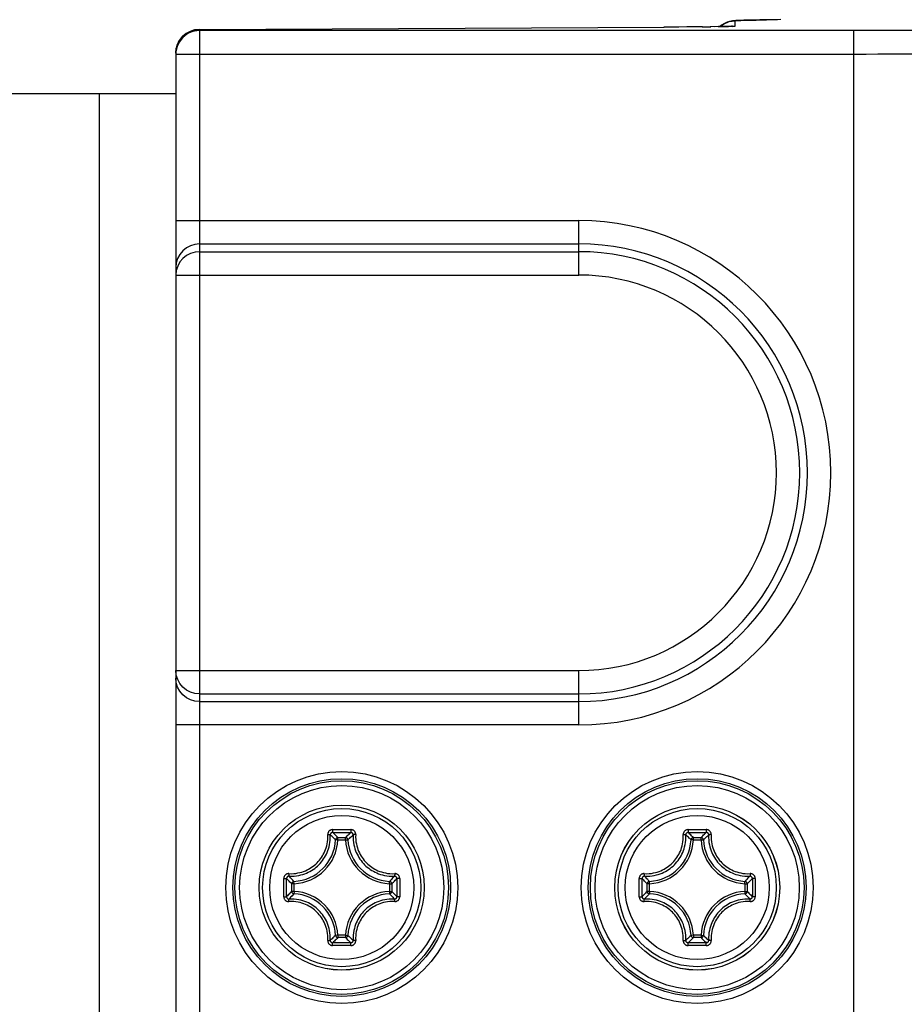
# Model space of a CAD drawing. Extents: x 0 to 420, y 0 to 297.
# Tile 87 of 116: x 262.42 to 269.89, y 165.31 to 173.61. Entities that reach past the tile are written whole.
import ezdxf

# ---------------------------------------------------------------- set-up
doc = ezdxf.new("R2010")
doc.units = 0
doc.header["$LTSCALE"] = 23.1
doc.layers.get('0').update_dxf_attribs({"linetype": 'CONTINUOUS'})

msp = doc.modelspace()

# ---------------------------------------------------------------- linework, layer by layer
at = {"color": 7, "linetype": 'CONTINUOUS'}
for p, q in [((268.4094, 173.5972), (268.4612, 173.604)), ((268.4266, 173.5577), (268.4141, 173.5572)), ((268.4381, 173.557), (268.4612, 173.56)), ((268.4612, 173.56), (268.4612, 173.604)), ((268.5105, 173.6079), (268.491, 173.6071)), ((268.5336, 173.6086), (268.5105, 173.6079)), ((268.5606, 173.6094), (268.5336, 173.6086)), ((268.5918, 173.6101), (268.5606, 173.6094)), ((268.6275, 173.6108), (268.5918, 173.6101)), ((268.6678, 173.6116), (268.6275, 173.6108)), ((268.7127, 173.6123), (268.6678, 173.6116)), ((268.8462, 173.614), (268.7249, 173.6124)), ((263.9405, 173.5312), (267.8612, 173.551)), ((263.9405, 173.5213), (263.9405, 159.0596)), ((269.4612, 173.5213), (263.9405, 173.5213)), ((267.9846, 173.5517), (267.8602, 173.551)), ((267.8602, 173.551), (267.8612, 173.551)), ((268.0764, 173.5523), (267.9621, 173.5515)), ((268.118, 173.5527), (268.0537, 173.5522)), ((268.1853, 173.5534), (268.1096, 173.5526)), ((268.1813, 173.5533), (268.2561, 173.5542)), ((268.3169, 173.555), (268.2509, 173.5541)), ((268.3227, 173.5552), (268.2891, 173.5546)), ((268.3769, 173.5562), (268.352, 173.5557)), ((268.3975, 173.5567), (268.3769, 173.5562)), ((268.4141, 173.5572), (268.3975, 173.5567)), ((269.4612, 159.0596), (269.4612, 173.5213)), ((263.7405, 173.3213), (263.7405, 164.8459)), ((269.4612, 173.3213), (263.7405, 173.3213)), ((248.6605, 172.9905), (263.7405, 172.9905)), ((263.0934, 172.9905), (263.0934, 159.5905)), ((263.7405, 171.9183), (267.1405, 171.9183)), ((267.1405, 171.4592), (267.1405, 171.9183)), ((263.9405, 171.7213), (267.1405, 171.7213)), ((263.9405, 171.6562), (267.1405, 171.6562)), ((263.7405, 171.4592), (267.1405, 171.4592)), ((263.7405, 168.1217), (267.1405, 168.1217)), ((267.1405, 167.6626), (267.1405, 168.1217)), ((263.9405, 167.9247), (267.1405, 167.9247)), ((263.9405, 167.8596), (267.1405, 167.8596)), ((267.1405, 167.6626), (263.7405, 167.6626)), ((265.0636, 166.7797), (265.1405, 166.7798)), ((265.0642, 166.7557), (265.1405, 166.7559)), ((265.1405, 166.7798), (265.2175, 166.7797)), ((265.1405, 166.7559), (265.2169, 166.7557)), ((268.0636, 166.7797), (268.1405, 166.7798)), ((268.0642, 166.7557), (268.1405, 166.7559)), ((268.1405, 166.7798), (268.2175, 166.7797)), ((268.1405, 166.7559), (268.2169, 166.7557)), ((265.0883, 166.6934), (265.0774, 166.704)), ((265.1081, 166.6924), (265.0883, 166.6934)), ((265.1081, 166.6924), (265.1081, 166.7123)), ((265.1081, 166.7123), (265.1729, 166.7123)), ((265.1081, 166.6924), (265.1729, 166.6924)), ((265.1729, 166.6924), (265.1729, 166.7123)), ((265.1729, 166.6924), (265.1928, 166.6934)), ((265.1928, 166.6934), (265.2036, 166.704)), ((268.0883, 166.6934), (268.0774, 166.704)), ((268.1081, 166.6924), (268.0883, 166.6934)), ((268.1081, 166.6924), (268.1081, 166.7123)), ((268.1081, 166.7123), (268.1729, 166.7123)), ((268.1081, 166.6924), (268.1729, 166.6924)), ((268.1729, 166.6924), (268.1729, 166.7123)), ((268.1729, 166.6924), (268.1928, 166.6934)), ((268.1928, 166.6934), (268.2036, 166.704)), ((264.7376, 166.3427), (264.7269, 166.3537)), ((264.7385, 166.3229), (264.7376, 166.3427)), ((265.5425, 166.3229), (265.5435, 166.3427)), ((265.5435, 166.3427), (265.5541, 166.3537)), ((265.6058, 166.3668), (265.6059, 166.3201)), ((265.6298, 166.3674), (265.6299, 166.3514)), ((265.6299, 166.3514), (265.6299, 166.2903)), ((267.6751, 166.3203), (267.6753, 166.3668)), ((267.7376, 166.3427), (267.7269, 166.3537)), ((267.7385, 166.3229), (267.7376, 166.3427)), ((268.5425, 166.3229), (268.5435, 166.3427)), ((268.5435, 166.3427), (268.5541, 166.3537)), ((268.6058, 166.3668), (268.6059, 166.3201)), ((268.6298, 166.3674), (268.6299, 166.3514)), ((268.6299, 166.3514), (268.6299, 166.2903)), ((264.6512, 166.2452), (264.6512, 166.3205)), ((264.6751, 166.2608), (264.6751, 166.3054)), ((264.6753, 166.2141), (264.6751, 166.2608)), ((264.7187, 166.258), (264.7187, 166.3229)), ((264.7385, 166.3229), (264.7187, 166.3229)), ((264.7385, 166.258), (264.7187, 166.258)), ((264.7385, 166.258), (264.7376, 166.2382)), ((264.7385, 166.2581), (264.7385, 166.3229)), ((265.5425, 166.3229), (265.5425, 166.2581)), ((265.5425, 166.3229), (265.5624, 166.3229)), ((265.5425, 166.258), (265.5435, 166.2382)), ((265.5425, 166.258), (265.5624, 166.258)), ((265.5624, 166.3229), (265.5624, 166.258)), ((265.6059, 166.3201), (265.6059, 166.2755)), ((267.6753, 166.2141), (267.6751, 166.2608)), ((267.7187, 166.258), (267.7187, 166.3229)), ((267.7385, 166.3229), (267.7187, 166.3229)), ((267.7385, 166.258), (267.7187, 166.258)), ((267.7385, 166.258), (267.7376, 166.2382)), ((267.7385, 166.2581), (267.7385, 166.3229)), ((268.5425, 166.3229), (268.5425, 166.2581)), ((268.5425, 166.3229), (268.5624, 166.3229)), ((268.5425, 166.258), (268.5435, 166.2382)), ((268.5425, 166.258), (268.5624, 166.258)), ((268.5624, 166.3229), (268.5624, 166.258)), ((268.6059, 166.3201), (268.6059, 166.2755)), ((264.6513, 166.2135), (264.6512, 166.2452)), ((264.7376, 166.2382), (264.7269, 166.2272)), ((265.5435, 166.2382), (265.5541, 166.2272)), ((265.6299, 166.2451), (265.6298, 166.2135)), ((267.7376, 166.2382), (267.7269, 166.2272)), ((268.5435, 166.2382), (268.5541, 166.2272)), ((268.6299, 166.2451), (268.6298, 166.2135)), ((265.0883, 165.8875), (265.0774, 165.877)), ((265.1081, 165.8885), (265.0883, 165.8875)), ((265.1081, 165.8885), (265.1081, 165.8686)), ((265.1729, 165.8885), (265.1081, 165.8885)), ((265.1729, 165.8686), (265.1081, 165.8686)), ((265.1729, 165.8885), (265.1729, 165.8686)), ((265.1729, 165.8885), (265.1928, 165.8875)), ((265.1928, 165.8875), (265.2036, 165.877)), ((268.0883, 165.8875), (268.0774, 165.877)), ((268.1081, 165.8885), (268.0883, 165.8875)), ((268.1081, 165.8885), (268.1081, 165.8686)), ((268.1729, 165.8885), (268.1081, 165.8885)), ((268.1729, 165.8686), (268.1081, 165.8686)), ((268.1729, 165.8885), (268.1729, 165.8686)), ((268.1729, 165.8885), (268.1928, 165.8875)), ((268.1928, 165.8875), (268.2036, 165.877)), ((265.1405, 165.8011), (265.0636, 165.8012)), ((265.1405, 165.825), (265.0642, 165.8252)), ((265.2169, 165.8252), (265.1405, 165.825)), ((265.2175, 165.8012), (265.1405, 165.8011)), ((268.1405, 165.8011), (268.0636, 165.8012)), ((268.1405, 165.825), (268.0642, 165.8252)), ((268.2169, 165.8252), (268.1405, 165.825)), ((268.2175, 165.8012), (268.1405, 165.8011))]:
    msp.add_line(p, q, dxfattribs=at)
for points in [[(268.3169, 173.555), (268.3657, 173.5559), (268.4052, 173.5568), (268.4343, 173.5578), (268.453, 173.5589), (268.4612, 173.56)], [(268.491, 173.6071), (268.4824, 173.6068), (268.4746, 173.6064), (268.4673, 173.6059), (268.4604, 173.6055), (268.4538, 173.605), (268.4466, 173.6043), (268.4383, 173.6033), (268.4276, 173.6016), (268.4123, 173.5982), (268.3931, 173.5923), (268.3698, 173.5821), (268.3446, 173.5666), (268.3313, 173.5553)], [(268.3327, 173.5553), (268.3612, 173.5772), (268.4094, 173.5972)], [(268.4379, 173.5582), (268.4382, 173.5583), (268.4373, 173.5582), (268.4349, 173.5581), (268.4313, 173.5579), (268.4266, 173.5577)], [(268.4612, 173.604), (268.4743, 173.6059), (268.508, 173.6077)], [(268.508, 173.6077), (268.5635, 173.6094), (268.637, 173.611), (268.7249, 173.6124)], [(268.8171, 173.6137), (268.7892, 173.6133), (268.7127, 173.6123)], [(263.9405, 173.5213), (263.9182, 173.52), (263.8961, 173.5163), (263.8745, 173.5101), (263.8538, 173.5015), (263.8341, 173.4906), (263.8158, 173.4776), (263.7992, 173.4627), (263.7843, 173.4461), (263.7713, 173.4279), (263.7604, 173.4082), (263.7518, 173.3875), (263.7456, 173.3659), (263.7418, 173.3437), (263.7405, 173.3213)], [(263.9405, 173.5312), (263.8991, 173.5271), (263.8609, 173.5151), (263.8266, 173.4961), (263.7971, 173.4713), (263.7729, 173.4411), (263.755, 173.4067), (263.7442, 173.3695), (263.7442, 173.3694)], [(263.7522, 173.3992), (263.7575, 173.4125), (263.7637, 173.4253), (263.7709, 173.4377), (263.7789, 173.4495), (263.7877, 173.4608), (263.7974, 173.4714), (263.8082, 173.4816), (263.82, 173.4912), (263.833, 173.5002), (263.8474, 173.5085), (263.8632, 173.5159), (263.8805, 173.5222), (263.8992, 173.527)], [(263.8992, 173.527), (263.9193, 173.5301), (263.9405, 173.5312)], [(270.0612, 173.5265), (270.0537, 173.5257), (270.0345, 173.525), (270.0025, 173.5243), (269.9608, 173.5236), (269.9117, 173.5231), (269.8573, 173.5226), (269.8015, 173.5222), (269.7426, 173.5219), (269.6808, 173.5216), (269.6143, 173.5214), (269.5408, 173.5213), (269.4612, 173.5213)], [(263.7405, 173.3319), (263.741, 173.345), (263.7423, 173.3583), (263.7446, 173.372), (263.7479, 173.3857), (263.7522, 173.3992)], [(270.1832, 173.3243), (270.1274, 173.3236), (270.0618, 173.3231), (269.9894, 173.3226), (269.9146, 173.3222), (269.8364, 173.3219), (269.7539, 173.3216), (269.6653, 173.3215), (269.5669, 173.3213), (269.4612, 173.3213)], [(263.9405, 171.7213), (263.9015, 171.7175), (263.864, 171.7063), (263.8294, 171.6881), (263.7991, 171.6636), (263.7742, 171.6338), (263.7558, 171.5997), (263.7444, 171.5628), (263.7405, 171.5244)], [(263.9405, 171.6562), (263.9024, 171.6526), (263.8654, 171.6417), (263.8309, 171.624), (263.8004, 171.5997), (263.7749, 171.5696), (263.7559, 171.535), (263.7444, 171.4977), (263.7405, 171.4592)], [(263.9405, 167.9247), (263.9021, 167.9284), (263.8648, 167.9394), (263.8301, 167.9575), (263.7995, 167.982), (263.7745, 168.0119), (263.7559, 168.046), (263.7444, 168.0831), (263.7405, 168.1217)], [(263.9405, 167.8596), (263.9015, 167.8634), (263.864, 167.8746), (263.8294, 167.8928), (263.7991, 167.9173), (263.7742, 167.9471), (263.7558, 167.9812), (263.7444, 168.0181), (263.7405, 168.0566)], [(265.0636, 166.7797), (265.0602, 166.7796), (265.0566, 166.7791), (265.0529, 166.7783), (265.0492, 166.7771), (265.0455, 166.7755), (265.0419, 166.7735), (265.0385, 166.7711), (265.0353, 166.7684), (265.0325, 166.7655), (265.0301, 166.7624), (265.028, 166.7591), (265.0263, 166.7558), (265.025, 166.7525), (265.024, 166.7492), (265.0233, 166.746), (265.0229, 166.7429), (265.0227, 166.74), (265.0228, 166.7373)], [(265.0642, 166.7557), (265.0609, 166.7555), (265.0577, 166.7548), (265.0547, 166.7535), (265.0518, 166.7518), (265.0493, 166.7496), (265.0472, 166.7471), (265.0455, 166.7443), (265.0444, 166.7413), (265.0437, 166.7382), (265.0436, 166.735)], [(265.0636, 166.7797), (265.0636, 166.7764), (265.0636, 166.7731), (265.0636, 166.7698), (265.0637, 166.7667), (265.0637, 166.7638), (265.0638, 166.7613), (265.0639, 166.7592), (265.064, 166.7575), (265.0641, 166.7564), (265.0642, 166.7557)], [(265.1081, 166.7123), (265.1009, 166.7199), (265.0936, 166.7273), (265.0863, 166.7346), (265.079, 166.7417), (265.0716, 166.7488), (265.0642, 166.7557)], [(265.1729, 166.7123), (265.1802, 166.7199), (265.1875, 166.7273), (265.1948, 166.7346), (265.2021, 166.7417), (265.2095, 166.7488), (265.2169, 166.7557)], [(265.2175, 166.7797), (265.2175, 166.7764), (265.2175, 166.7731), (265.2175, 166.7698), (265.2174, 166.7667), (265.2174, 166.7638), (265.2173, 166.7613), (265.2172, 166.7592), (265.2171, 166.7575), (265.217, 166.7564), (265.2169, 166.7557)], [(265.2375, 166.735), (265.2373, 166.7382), (265.2367, 166.7413), (265.2355, 166.7443), (265.2339, 166.7471), (265.2317, 166.7496), (265.2292, 166.7518), (265.2264, 166.7535), (265.2234, 166.7548), (265.2201, 166.7555), (265.2169, 166.7557)], [(265.2583, 166.7373), (265.2583, 166.74), (265.2582, 166.743), (265.2578, 166.7461), (265.2571, 166.7493), (265.256, 166.7527), (265.2547, 166.756), (265.2529, 166.7593), (265.2508, 166.7626), (265.2484, 166.7657), (265.2455, 166.7686), (265.2424, 166.7713), (265.239, 166.7736), (265.2354, 166.7756), (265.2317, 166.7771), (265.228, 166.7783), (265.2243, 166.7791), (265.2208, 166.7796), (265.2175, 166.7797)], [(268.0636, 166.7797), (268.0602, 166.7796), (268.0566, 166.7791), (268.0529, 166.7783), (268.0492, 166.7771), (268.0455, 166.7755), (268.0419, 166.7735), (268.0385, 166.7711), (268.0353, 166.7684), (268.0325, 166.7655), (268.0301, 166.7624), (268.028, 166.7591), (268.0263, 166.7558), (268.025, 166.7525), (268.024, 166.7492), (268.0233, 166.746), (268.0229, 166.7429), (268.0227, 166.74), (268.0228, 166.7373)], [(268.0642, 166.7557), (268.0609, 166.7555), (268.0577, 166.7548), (268.0547, 166.7535), (268.0518, 166.7518), (268.0493, 166.7496), (268.0472, 166.7471), (268.0455, 166.7443), (268.0444, 166.7413), (268.0437, 166.7382), (268.0436, 166.735)], [(268.0636, 166.7797), (268.0636, 166.7764), (268.0636, 166.7731), (268.0636, 166.7698), (268.0637, 166.7667), (268.0637, 166.7638), (268.0638, 166.7613), (268.0639, 166.7592), (268.064, 166.7575), (268.0641, 166.7564), (268.0642, 166.7557)], [(268.1081, 166.7123), (268.1009, 166.7199), (268.0936, 166.7273), (268.0863, 166.7346), (268.079, 166.7417), (268.0716, 166.7488), (268.0642, 166.7557)], [(268.1729, 166.7123), (268.1802, 166.7199), (268.1875, 166.7273), (268.1948, 166.7346), (268.2021, 166.7417), (268.2095, 166.7488), (268.2169, 166.7557)], [(268.2175, 166.7797), (268.2175, 166.7764), (268.2175, 166.7731), (268.2175, 166.7698), (268.2174, 166.7667), (268.2174, 166.7638), (268.2173, 166.7613), (268.2172, 166.7592), (268.2171, 166.7575), (268.217, 166.7564), (268.2169, 166.7557)], [(268.2375, 166.735), (268.2373, 166.7382), (268.2367, 166.7413), (268.2355, 166.7443), (268.2339, 166.7471), (268.2317, 166.7496), (268.2292, 166.7518), (268.2264, 166.7535), (268.2234, 166.7548), (268.2201, 166.7555), (268.2169, 166.7557)], [(268.2583, 166.7373), (268.2583, 166.74), (268.2582, 166.743), (268.2578, 166.7461), (268.2571, 166.7493), (268.256, 166.7527), (268.2547, 166.756), (268.2529, 166.7593), (268.2508, 166.7626), (268.2484, 166.7657), (268.2455, 166.7686), (268.2424, 166.7713), (268.239, 166.7736), (268.2354, 166.7756), (268.2317, 166.7771), (268.228, 166.7783), (268.2243, 166.7791), (268.2208, 166.7796), (268.2175, 166.7797)], [(264.6937, 166.4082), (264.7149, 166.4078), (264.7349, 166.4086), (264.7536, 166.4106), (264.7713, 166.4136), (264.788, 166.4173), (264.8039, 166.4218), (264.819, 166.4269), (264.8335, 166.4327), (264.8474, 166.439), (264.8608, 166.4459), (264.8738, 166.4534), (264.8863, 166.4614), (264.8984, 166.4701), (264.91, 166.4792), (264.9212, 166.489), (264.932, 166.4992), (264.9422, 166.5099), (264.9519, 166.5211), (264.961, 166.5328), (264.9696, 166.5449), (264.9777, 166.5573), (264.9851, 166.5703), (264.992, 166.5836), (264.9983, 166.5975), (265.0041, 166.612), (265.0092, 166.6271), (265.0137, 166.643), (265.0174, 166.6597), (265.0204, 166.6774), (265.0224, 166.6961), (265.0232, 166.7161), (265.0228, 166.7373)], [(264.6959, 166.3874), (264.7183, 166.3869), (264.7395, 166.3878), (264.7592, 166.3899), (264.7779, 166.393), (264.7956, 166.3969), (264.8124, 166.4016), (264.8283, 166.407), (264.8436, 166.4131), (264.8584, 166.4198), (264.8725, 166.4271), (264.8862, 166.435), (264.8994, 166.4435), (264.9122, 166.4526), (264.9246, 166.4623), (264.9364, 166.4726), (264.9478, 166.4834), (264.9586, 166.4948), (264.9688, 166.5066), (264.9785, 166.5189), (264.9876, 166.5317), (264.9961, 166.5449), (265.004, 166.5586), (265.0112, 166.5727), (265.0179, 166.5874), (265.024, 166.6027), (265.0294, 166.6187), (265.0341, 166.6354), (265.038, 166.6531), (265.0411, 166.6718), (265.0432, 166.6915), (265.0441, 166.7127), (265.0436, 166.735)], [(265.0228, 166.7373), (265.0258, 166.7374), (265.0287, 166.7375), (265.0316, 166.7374), (265.0343, 166.7373), (265.0367, 166.7371), (265.0388, 166.7368), (265.0406, 166.7365), (265.042, 166.7361), (265.043, 166.7356), (265.0436, 166.735)], [(265.0774, 166.704), (265.0734, 166.7078), (265.066, 166.7148), (265.0586, 166.7217), (265.0511, 166.7284), (265.0436, 166.735)], [(265.0945, 166.7068), (265.0925, 166.7045), (265.0908, 166.702), (265.0895, 166.6993), (265.0887, 166.6964), (265.0883, 166.6934)], [(265.1081, 166.7123), (265.1051, 166.7121), (265.1023, 166.7114), (265.0995, 166.7103), (265.0969, 166.7087), (265.0945, 166.7068)], [(265.1886, 166.7045), (265.1866, 166.7068), (265.1843, 166.7087), (265.1817, 166.7102), (265.1789, 166.7114), (265.1759, 166.7121), (265.1729, 166.7123)], [(265.1928, 166.6934), (265.1924, 166.6964), (265.1916, 166.6993), (265.1903, 166.702), (265.1886, 166.7045)], [(265.2036, 166.704), (265.2076, 166.7078), (265.2151, 166.7148), (265.2225, 166.7217), (265.23, 166.7284), (265.2375, 166.735)], [(265.2375, 166.735), (265.2369, 166.7125), (265.2379, 166.6911), (265.24, 166.6712), (265.2432, 166.6524), (265.2472, 166.6345), (265.252, 166.6176), (265.2575, 166.6015), (265.2637, 166.5861), (265.2705, 166.5713), (265.2779, 166.5571), (265.2859, 166.5435), (265.2944, 166.5303), (265.3034, 166.5178), (265.313, 166.5057), (265.323, 166.4942), (265.3336, 166.4831), (265.3446, 166.4726), (265.3561, 166.4626), (265.3681, 166.4532), (265.3806, 166.4442), (265.3936, 166.4357), (265.4072, 166.4278), (265.4214, 166.4204), (265.4362, 166.4136), (265.4516, 166.4075), (265.4677, 166.4019), (265.4846, 166.3971), (265.5024, 166.3931), (265.5213, 166.3899), (265.5412, 166.3878), (265.5626, 166.3869), (265.5851, 166.3874)], [(265.2583, 166.7373), (265.2553, 166.7374), (265.2523, 166.7375), (265.2495, 166.7374), (265.2468, 166.7373), (265.2444, 166.7371), (265.2423, 166.7368), (265.2405, 166.7365), (265.239, 166.7361), (265.238, 166.7356), (265.2375, 166.735)], [(265.2583, 166.7373), (265.2579, 166.7159), (265.2587, 166.6957), (265.2608, 166.6768), (265.2638, 166.659), (265.2676, 166.6422), (265.2722, 166.6262), (265.2774, 166.6109), (265.2832, 166.5964), (265.2897, 166.5824), (265.2967, 166.5689), (265.3042, 166.556), (265.3123, 166.5436), (265.3208, 166.5317), (265.3299, 166.5203), (265.3394, 166.5094), (265.3494, 166.499), (265.3598, 166.489), (265.3707, 166.4796), (265.382, 166.4706), (265.3938, 166.4621), (265.4061, 166.4541), (265.419, 166.4466), (265.4324, 166.4396), (265.4464, 166.4332), (265.461, 166.4273), (265.4763, 166.4221), (265.4922, 166.4175), (265.5091, 166.4137), (265.5269, 166.4107), (265.5458, 166.4086), (265.566, 166.4078), (265.5873, 166.4082)], [(267.6937, 166.4082), (267.7149, 166.4078), (267.7349, 166.4086), (267.7536, 166.4106), (267.7713, 166.4136), (267.788, 166.4173), (267.8039, 166.4218), (267.819, 166.4269), (267.8335, 166.4327), (267.8474, 166.439), (267.8608, 166.4459), (267.8738, 166.4534), (267.8863, 166.4614), (267.8984, 166.4701), (267.91, 166.4792), (267.9212, 166.489), (267.932, 166.4992), (267.9422, 166.5099), (267.9519, 166.5211), (267.961, 166.5328), (267.9696, 166.5449), (267.9777, 166.5573), (267.9851, 166.5703), (267.992, 166.5836), (267.9983, 166.5975), (268.0041, 166.612), (268.0092, 166.6271), (268.0137, 166.643), (268.0174, 166.6597), (268.0204, 166.6774), (268.0224, 166.6961), (268.0232, 166.7161), (268.0228, 166.7373)], [(267.6959, 166.3874), (267.7183, 166.3869), (267.7395, 166.3878), (267.7592, 166.3899), (267.7779, 166.393), (267.7956, 166.3969), (267.8124, 166.4016), (267.8283, 166.407), (267.8436, 166.4131), (267.8584, 166.4198), (267.8725, 166.4271), (267.8862, 166.435), (267.8994, 166.4435), (267.9122, 166.4526), (267.9246, 166.4623), (267.9364, 166.4726), (267.9478, 166.4834), (267.9586, 166.4948), (267.9688, 166.5066), (267.9785, 166.5189), (267.9876, 166.5317), (267.9961, 166.5449), (268.004, 166.5586), (268.0112, 166.5727), (268.0179, 166.5874), (268.024, 166.6027), (268.0294, 166.6187), (268.0341, 166.6354), (268.038, 166.6531), (268.0411, 166.6718), (268.0432, 166.6915), (268.0441, 166.7127), (268.0436, 166.735)], [(268.0228, 166.7373), (268.0258, 166.7374), (268.0287, 166.7375), (268.0316, 166.7374), (268.0343, 166.7373), (268.0367, 166.7371), (268.0388, 166.7368), (268.0406, 166.7365), (268.042, 166.7361), (268.043, 166.7356), (268.0436, 166.735)], [(268.0774, 166.704), (268.0734, 166.7078), (268.066, 166.7148), (268.0586, 166.7217), (268.0511, 166.7284), (268.0436, 166.735)], [(268.0945, 166.7068), (268.0925, 166.7045), (268.0908, 166.702), (268.0895, 166.6993), (268.0887, 166.6964), (268.0883, 166.6934)], [(268.1081, 166.7123), (268.1051, 166.7121), (268.1023, 166.7114), (268.0995, 166.7103), (268.0969, 166.7087), (268.0945, 166.7068)], [(268.1886, 166.7045), (268.1866, 166.7068), (268.1843, 166.7087), (268.1817, 166.7102), (268.1789, 166.7114), (268.1759, 166.7121), (268.1729, 166.7123)], [(268.1928, 166.6934), (268.1924, 166.6964), (268.1916, 166.6993), (268.1903, 166.702), (268.1886, 166.7045)], [(268.2036, 166.704), (268.2076, 166.7078), (268.2151, 166.7148), (268.2225, 166.7217), (268.23, 166.7284), (268.2375, 166.735)], [(268.2375, 166.735), (268.2369, 166.7125), (268.2379, 166.6911), (268.24, 166.6712), (268.2432, 166.6524), (268.2472, 166.6345), (268.252, 166.6176), (268.2575, 166.6015), (268.2637, 166.5861), (268.2705, 166.5713), (268.2779, 166.5571), (268.2859, 166.5435), (268.2944, 166.5303), (268.3034, 166.5178), (268.313, 166.5057), (268.323, 166.4942), (268.3336, 166.4831), (268.3446, 166.4726), (268.3561, 166.4626), (268.3681, 166.4532), (268.3806, 166.4442), (268.3936, 166.4357), (268.4072, 166.4278), (268.4214, 166.4204), (268.4362, 166.4136), (268.4516, 166.4075), (268.4677, 166.4019), (268.4846, 166.3971), (268.5024, 166.3931), (268.5213, 166.3899), (268.5412, 166.3878), (268.5626, 166.3869), (268.5851, 166.3874)], [(268.2583, 166.7373), (268.2553, 166.7374), (268.2523, 166.7375), (268.2495, 166.7374), (268.2468, 166.7373), (268.2444, 166.7371), (268.2423, 166.7368), (268.2405, 166.7365), (268.239, 166.7361), (268.238, 166.7356), (268.2375, 166.735)], [(268.2583, 166.7373), (268.2579, 166.7159), (268.2587, 166.6957), (268.2608, 166.6768), (268.2638, 166.659), (268.2676, 166.6422), (268.2722, 166.6262), (268.2774, 166.6109), (268.2832, 166.5964), (268.2897, 166.5824), (268.2967, 166.5689), (268.3042, 166.556), (268.3123, 166.5436), (268.3208, 166.5317), (268.3299, 166.5203), (268.3394, 166.5094), (268.3494, 166.499), (268.3598, 166.489), (268.3707, 166.4796), (268.382, 166.4706), (268.3938, 166.4621), (268.4061, 166.4541), (268.419, 166.4466), (268.4324, 166.4396), (268.4464, 166.4332), (268.461, 166.4273), (268.4763, 166.4221), (268.4922, 166.4175), (268.5091, 166.4137), (268.5269, 166.4107), (268.5458, 166.4086), (268.566, 166.4078), (268.5873, 166.4082)], [(264.6512, 166.3205), (264.6512, 166.3514), (264.6513, 166.3674)], [(264.6937, 166.4082), (264.691, 166.4083), (264.688, 166.4081), (264.6849, 166.4077), (264.6817, 166.407), (264.6783, 166.406), (264.675, 166.4046), (264.6716, 166.4029), (264.6684, 166.4008), (264.6653, 166.3983), (264.6624, 166.3955), (264.6597, 166.3923), (264.6574, 166.3889), (264.6554, 166.3853), (264.6538, 166.3816), (264.6527, 166.3779), (264.6519, 166.3743), (264.6514, 166.3708), (264.6513, 166.3674)], [(264.6513, 166.3674), (264.6546, 166.3674), (264.6579, 166.3674), (264.6612, 166.3674), (264.6643, 166.3673), (264.6672, 166.3673), (264.6697, 166.3672), (264.6718, 166.3671), (264.6735, 166.367), (264.6746, 166.3669), (264.6753, 166.3668)], [(264.6751, 166.3054), (264.6752, 166.3509), (264.6753, 166.3668)], [(264.6959, 166.3874), (264.6928, 166.3873), (264.6897, 166.3866), (264.6867, 166.3854), (264.6839, 166.3838), (264.6814, 166.3817), (264.6792, 166.3792), (264.6775, 166.3763), (264.6762, 166.3733), (264.6755, 166.3701), (264.6753, 166.3668)], [(264.7187, 166.3229), (264.7111, 166.3301), (264.7037, 166.3374), (264.6964, 166.3447), (264.6892, 166.352), (264.6822, 166.3594), (264.6753, 166.3668)], [(264.6937, 166.4082), (264.6936, 166.4052), (264.6935, 166.4022), (264.6936, 166.3994), (264.6937, 166.3967), (264.6939, 166.3943), (264.6942, 166.3922), (264.6945, 166.3904), (264.6949, 166.389), (264.6954, 166.388), (264.6959, 166.3874)], [(264.7269, 166.3537), (264.7232, 166.3576), (264.7162, 166.365), (264.7093, 166.3724), (264.7026, 166.3799), (264.6959, 166.3874)], [(264.7265, 166.3386), (264.7242, 166.3365), (264.7223, 166.3342), (264.7208, 166.3316), (264.7196, 166.3288), (264.7189, 166.3259), (264.7187, 166.3229)], [(264.7376, 166.3427), (264.7346, 166.3423), (264.7317, 166.3415), (264.729, 166.3402), (264.7265, 166.3386)], [(265.5568, 166.3365), (265.5546, 166.3386), (265.5521, 166.3402), (265.5493, 166.3415), (265.5464, 166.3423), (265.5435, 166.3427)], [(265.5541, 166.3537), (265.5579, 166.3576), (265.5649, 166.365), (265.5718, 166.3724), (265.5785, 166.3799), (265.5851, 166.3874)], [(265.5624, 166.3229), (265.5622, 166.3259), (265.5615, 166.3288), (265.5603, 166.3316), (265.5588, 166.3342), (265.5568, 166.3365)], [(265.5624, 166.3229), (265.57, 166.3301), (265.5774, 166.3374), (265.5847, 166.3447), (265.5918, 166.352), (265.5989, 166.3594), (265.6058, 166.3668)], [(265.5873, 166.4082), (265.5875, 166.4052), (265.5876, 166.4022), (265.5875, 166.3994), (265.5874, 166.3967), (265.5872, 166.3943), (265.5869, 166.3922), (265.5866, 166.3904), (265.5861, 166.389), (265.5857, 166.388), (265.5851, 166.3874)], [(265.6058, 166.3668), (265.6056, 166.3701), (265.6048, 166.3733), (265.6036, 166.3763), (265.6019, 166.3792), (265.5997, 166.3817), (265.5972, 166.3838), (265.5944, 166.3854), (265.5914, 166.3866), (265.5883, 166.3873), (265.5851, 166.3874)], [(265.6298, 166.3674), (265.6297, 166.3708), (265.6292, 166.3743), (265.6284, 166.378), (265.6272, 166.3818), (265.6255, 166.3855), (265.6235, 166.3891), (265.6212, 166.3925), (265.6185, 166.3957), (265.6156, 166.3985), (265.6125, 166.4009), (265.6092, 166.403), (265.6059, 166.4047), (265.6026, 166.406), (265.5993, 166.407), (265.5961, 166.4077), (265.593, 166.4081), (265.5901, 166.4083), (265.5873, 166.4082)], [(265.6298, 166.3674), (265.6265, 166.3674), (265.6231, 166.3674), (265.6199, 166.3674), (265.6168, 166.3673), (265.6139, 166.3673), (265.6114, 166.3672), (265.6093, 166.3671), (265.6076, 166.367), (265.6064, 166.3669), (265.6058, 166.3668)], [(267.6512, 166.2756), (267.6512, 166.3514), (267.6513, 166.3674)], [(267.6937, 166.4082), (267.691, 166.4083), (267.688, 166.4081), (267.6849, 166.4077), (267.6817, 166.407), (267.6783, 166.406), (267.675, 166.4046), (267.6716, 166.4029), (267.6684, 166.4008), (267.6653, 166.3983), (267.6624, 166.3955), (267.6597, 166.3923), (267.6574, 166.3889), (267.6554, 166.3853), (267.6538, 166.3816), (267.6527, 166.3779), (267.6519, 166.3743), (267.6514, 166.3708), (267.6513, 166.3674)], [(267.6513, 166.3674), (267.6546, 166.3674), (267.6579, 166.3674), (267.6612, 166.3674), (267.6643, 166.3673), (267.6672, 166.3673), (267.6697, 166.3672), (267.6718, 166.3671), (267.6735, 166.367), (267.6746, 166.3669), (267.6753, 166.3668)], [(267.6959, 166.3874), (267.6928, 166.3873), (267.6897, 166.3866), (267.6867, 166.3854), (267.6839, 166.3838), (267.6814, 166.3817), (267.6792, 166.3792), (267.6775, 166.3763), (267.6762, 166.3733), (267.6755, 166.3701), (267.6753, 166.3668)], [(267.7187, 166.3229), (267.7111, 166.3301), (267.7037, 166.3374), (267.6964, 166.3447), (267.6892, 166.352), (267.6822, 166.3594), (267.6753, 166.3668)], [(267.6937, 166.4082), (267.6936, 166.4052), (267.6935, 166.4022), (267.6936, 166.3994), (267.6937, 166.3967), (267.6939, 166.3943), (267.6942, 166.3922), (267.6945, 166.3904), (267.6949, 166.389), (267.6954, 166.388), (267.6959, 166.3874)], [(267.7269, 166.3537), (267.7232, 166.3576), (267.7162, 166.365), (267.7093, 166.3724), (267.7026, 166.3799), (267.6959, 166.3874)], [(267.7265, 166.3386), (267.7242, 166.3365), (267.7223, 166.3342), (267.7208, 166.3316), (267.7196, 166.3288), (267.7189, 166.3259), (267.7187, 166.3229)], [(267.7376, 166.3427), (267.7346, 166.3423), (267.7317, 166.3415), (267.729, 166.3402), (267.7265, 166.3386)], [(268.5568, 166.3365), (268.5546, 166.3386), (268.5521, 166.3402), (268.5493, 166.3415), (268.5464, 166.3423), (268.5435, 166.3427)], [(268.5541, 166.3537), (268.5579, 166.3576), (268.5649, 166.365), (268.5718, 166.3724), (268.5785, 166.3799), (268.5851, 166.3874)], [(268.5624, 166.3229), (268.5622, 166.3259), (268.5615, 166.3288), (268.5603, 166.3316), (268.5588, 166.3342), (268.5568, 166.3365)], [(268.5624, 166.3229), (268.57, 166.3301), (268.5774, 166.3374), (268.5847, 166.3447), (268.5918, 166.352), (268.5989, 166.3594), (268.6058, 166.3668)], [(268.5873, 166.4082), (268.5875, 166.4052), (268.5876, 166.4022), (268.5875, 166.3994), (268.5874, 166.3967), (268.5872, 166.3943), (268.5869, 166.3922), (268.5866, 166.3904), (268.5861, 166.389), (268.5857, 166.388), (268.5851, 166.3874)], [(268.6058, 166.3668), (268.6056, 166.3701), (268.6048, 166.3733), (268.6036, 166.3763), (268.6019, 166.3792), (268.5997, 166.3817), (268.5972, 166.3838), (268.5944, 166.3854), (268.5914, 166.3866), (268.5883, 166.3873), (268.5851, 166.3874)], [(268.6298, 166.3674), (268.6297, 166.3708), (268.6292, 166.3743), (268.6284, 166.378), (268.6272, 166.3818), (268.6255, 166.3855), (268.6235, 166.3891), (268.6212, 166.3925), (268.6185, 166.3957), (268.6156, 166.3985), (268.6125, 166.4009), (268.6092, 166.403), (268.6059, 166.4047), (268.6026, 166.406), (268.5993, 166.407), (268.5961, 166.4077), (268.593, 166.4081), (268.5901, 166.4083), (268.5873, 166.4082)], [(268.6298, 166.3674), (268.6265, 166.3674), (268.6231, 166.3674), (268.6199, 166.3674), (268.6168, 166.3673), (268.6139, 166.3673), (268.6114, 166.3672), (268.6093, 166.3671), (268.6076, 166.367), (268.6064, 166.3669), (268.6058, 166.3668)], [(264.7187, 166.258), (264.7111, 166.2508), (264.7037, 166.2435), (264.6964, 166.2362), (264.6892, 166.2289), (264.6822, 166.2215), (264.6753, 166.2141)], [(264.7187, 166.258), (264.7189, 166.2551), (264.7196, 166.2522), (264.7207, 166.2494), (264.7223, 166.2468), (264.7242, 166.2444)], [(265.5546, 166.2424), (265.5568, 166.2444), (265.5588, 166.2467), (265.5603, 166.2493), (265.5615, 166.2521), (265.5622, 166.255), (265.5624, 166.258)], [(265.5624, 166.258), (265.57, 166.2508), (265.5774, 166.2435), (265.5847, 166.2362), (265.5918, 166.2289), (265.5989, 166.2215), (265.6058, 166.2141)], [(265.6059, 166.2755), (265.6059, 166.23), (265.6058, 166.2141)], [(265.6299, 166.2903), (265.6299, 166.2604), (265.6299, 166.2451)], [(267.6513, 166.2135), (267.6512, 166.2452), (267.6512, 166.2605), (267.6512, 166.2756)], [(267.6751, 166.2608), (267.6751, 166.3054), (267.6751, 166.3203)], [(267.7187, 166.258), (267.7111, 166.2508), (267.7037, 166.2435), (267.6964, 166.2362), (267.6892, 166.2289), (267.6822, 166.2215), (267.6753, 166.2141)], [(267.7187, 166.258), (267.7189, 166.2551), (267.7196, 166.2522), (267.7207, 166.2494), (267.7223, 166.2468), (267.7242, 166.2444)], [(268.5546, 166.2424), (268.5568, 166.2444), (268.5588, 166.2467), (268.5603, 166.2493), (268.5615, 166.2521), (268.5622, 166.255), (268.5624, 166.258)], [(268.5624, 166.258), (268.57, 166.2508), (268.5774, 166.2435), (268.5847, 166.2362), (268.5918, 166.2289), (268.5989, 166.2215), (268.6058, 166.2141)], [(268.6059, 166.2755), (268.6059, 166.23), (268.6058, 166.2141)], [(268.6299, 166.2903), (268.6299, 166.2604), (268.6299, 166.2451)], [(264.6513, 166.2135), (264.6546, 166.2135), (264.6579, 166.2135), (264.6612, 166.2135), (264.6643, 166.2136), (264.6672, 166.2136), (264.6697, 166.2137), (264.6718, 166.2138), (264.6735, 166.2139), (264.6746, 166.214), (264.6753, 166.2141)], [(264.6513, 166.2135), (264.6514, 166.2101), (264.6519, 166.2066), (264.6527, 166.2029), (264.6539, 166.1991), (264.6555, 166.1954), (264.6575, 166.1918), (264.6599, 166.1884), (264.6626, 166.1853), (264.6655, 166.1825), (264.6686, 166.18), (264.6719, 166.1779), (264.6752, 166.1762), (264.6785, 166.1749), (264.6818, 166.1739), (264.685, 166.1732), (264.688, 166.1728), (264.691, 166.1726), (264.6937, 166.1727)], [(264.6753, 166.2141), (264.6755, 166.2109), (264.6762, 166.2076), (264.6775, 166.2046), (264.6792, 166.2018), (264.6814, 166.1992), (264.6839, 166.1971), (264.6867, 166.1955), (264.6897, 166.1943), (264.6928, 166.1937), (264.6959, 166.1935)], [(264.6937, 166.1727), (264.6936, 166.1757), (264.6935, 166.1787), (264.6936, 166.1815), (264.6937, 166.1842), (264.6939, 166.1866), (264.6942, 166.1887), (264.6945, 166.1905), (264.6949, 166.192), (264.6954, 166.193), (264.6959, 166.1935)], [(265.0228, 165.8437), (265.0232, 165.865), (265.0223, 165.8852), (265.0203, 165.9041), (265.0173, 165.9219), (265.0135, 165.9388), (265.0089, 165.9547), (265.0037, 165.97), (264.9978, 165.9845), (264.9914, 165.9986), (264.9844, 166.012), (264.9768, 166.0249), (264.9688, 166.0373), (264.9602, 166.0492), (264.9512, 166.0606), (264.9417, 166.0715), (264.9317, 166.082), (264.9213, 166.0919), (264.9104, 166.1014), (264.8991, 166.1103), (264.8873, 166.1188), (264.8749, 166.1268), (264.8621, 166.1343), (264.8487, 166.1413), (264.8347, 166.1477), (264.8201, 166.1536), (264.8048, 166.1588), (264.7888, 166.1634), (264.772, 166.1672), (264.7542, 166.1702), (264.7353, 166.1723), (264.7151, 166.1731), (264.6937, 166.1727)], [(264.7269, 166.2272), (264.7232, 166.2234), (264.7162, 166.2159), (264.7093, 166.2085), (264.7026, 166.201), (264.6959, 166.1935)], [(265.0436, 165.8459), (265.0441, 165.8684), (265.0432, 165.8898), (265.041, 165.9097), (265.0379, 165.9285), (265.0339, 165.9464), (265.029, 165.9633), (265.0235, 165.9794), (265.0174, 165.9948), (265.0106, 166.0096), (265.0032, 166.0238), (264.9952, 166.0375), (264.9867, 166.0506), (264.9777, 166.0631), (264.9681, 166.0752), (264.9581, 166.0867), (264.9475, 166.0978), (264.9365, 166.1083), (264.925, 166.1183), (264.913, 166.1278), (264.9005, 166.1367), (264.8875, 166.1452), (264.8739, 166.1531), (264.8597, 166.1605), (264.8449, 166.1673), (264.8295, 166.1734), (264.8133, 166.179), (264.7964, 166.1838), (264.7786, 166.1878), (264.7598, 166.191), (264.7399, 166.1931), (264.7185, 166.194), (264.6959, 166.1935)], [(264.7242, 166.2444), (264.7264, 166.2424), (264.729, 166.2407), (264.7317, 166.2394), (264.7346, 166.2386), (264.7376, 166.2382)], [(265.5851, 166.1935), (265.5628, 166.1941), (265.5416, 166.1931), (265.5218, 166.191), (265.5032, 166.188), (265.4855, 166.184), (265.4687, 166.1793), (265.4527, 166.1739), (265.4374, 166.1678), (265.4227, 166.1611), (265.4085, 166.1538), (265.3949, 166.1459), (265.3816, 166.1374), (265.3688, 166.1283), (265.3565, 166.1186), (265.3447, 166.1083), (265.3333, 166.0975), (265.3225, 166.0862), (265.3122, 166.0743), (265.3025, 166.062), (265.2935, 166.0492), (265.285, 166.036), (265.2771, 166.0223), (265.2698, 166.0082), (265.2632, 165.9935), (265.2571, 165.9782), (265.2517, 165.9622), (265.247, 165.9455), (265.243, 165.9278), (265.2399, 165.9091), (265.2379, 165.8894), (265.2369, 165.8682), (265.2375, 165.8459)], [(265.5873, 166.1727), (265.5661, 166.1731), (265.5462, 166.1723), (265.5274, 166.1703), (265.5098, 166.1674), (265.4931, 166.1636), (265.4772, 166.1591), (265.4621, 166.154), (265.4476, 166.1482), (265.4337, 166.1419), (265.4203, 166.135), (265.4073, 166.1275), (265.3948, 166.1195), (265.3827, 166.1108), (265.3711, 166.1017), (265.3599, 166.092), (265.3491, 166.0817), (265.3389, 166.071), (265.3292, 166.0598), (265.32, 166.0481), (265.3114, 166.0361), (265.3034, 166.0236), (265.2959, 166.0106), (265.2891, 165.9973), (265.2827, 165.9834), (265.277, 165.9689), (265.2719, 165.9538), (265.2674, 165.9379), (265.2636, 165.9212), (265.2607, 165.9035), (265.2587, 165.8848), (265.2579, 165.8648), (265.2583, 165.8437)], [(265.5435, 166.2382), (265.5464, 166.2386), (265.5493, 166.2394), (265.5521, 166.2407), (265.5546, 166.2424)], [(265.5541, 166.2272), (265.5579, 166.2234), (265.5649, 166.2159), (265.5718, 166.2085), (265.5785, 166.201), (265.5851, 166.1935)], [(265.5851, 166.1935), (265.5883, 166.1937), (265.5914, 166.1943), (265.5944, 166.1955), (265.5972, 166.1971), (265.5997, 166.1992), (265.6019, 166.2018), (265.6036, 166.2046), (265.6048, 166.2076), (265.6056, 166.2109), (265.6058, 166.2141)], [(265.5873, 166.1727), (265.5875, 166.1757), (265.5875, 166.1787), (265.5875, 166.1815), (265.5874, 166.1842), (265.5872, 166.1866), (265.5869, 166.1887), (265.5866, 166.1905), (265.5861, 166.192), (265.5857, 166.193), (265.5851, 166.1935)], [(265.5873, 166.1727), (265.5901, 166.1726), (265.5931, 166.1728), (265.5962, 166.1732), (265.5994, 166.1739), (265.6027, 166.175), (265.6061, 166.1763), (265.6094, 166.1781), (265.6127, 166.1802), (265.6158, 166.1826), (265.6187, 166.1855), (265.6213, 166.1886), (265.6237, 166.192), (265.6256, 166.1956), (265.6272, 166.1993), (265.6284, 166.203), (265.6292, 166.2067), (265.6297, 166.2101), (265.6298, 166.2135)], [(265.6298, 166.2135), (265.6265, 166.2135), (265.6231, 166.2135), (265.6199, 166.2135), (265.6168, 166.2136), (265.6139, 166.2136), (265.6114, 166.2137), (265.6093, 166.2138), (265.6076, 166.2139), (265.6064, 166.214), (265.6058, 166.2141)], [(267.6513, 166.2135), (267.6546, 166.2135), (267.6579, 166.2135), (267.6612, 166.2135), (267.6643, 166.2136), (267.6672, 166.2136), (267.6697, 166.2137), (267.6718, 166.2138), (267.6735, 166.2139), (267.6746, 166.214), (267.6753, 166.2141)], [(267.6513, 166.2135), (267.6514, 166.2101), (267.6519, 166.2066), (267.6527, 166.2029), (267.6539, 166.1991), (267.6555, 166.1954), (267.6575, 166.1918), (267.6599, 166.1884), (267.6626, 166.1853), (267.6655, 166.1825), (267.6686, 166.18), (267.6719, 166.1779), (267.6752, 166.1762), (267.6785, 166.1749), (267.6818, 166.1739), (267.685, 166.1732), (267.688, 166.1728), (267.691, 166.1726), (267.6937, 166.1727)], [(267.6753, 166.2141), (267.6755, 166.2109), (267.6762, 166.2076), (267.6775, 166.2046), (267.6792, 166.2018), (267.6814, 166.1992), (267.6839, 166.1971), (267.6867, 166.1955), (267.6897, 166.1943), (267.6928, 166.1937), (267.6959, 166.1935)], [(267.6937, 166.1727), (267.6936, 166.1757), (267.6935, 166.1787), (267.6936, 166.1815), (267.6937, 166.1842), (267.6939, 166.1866), (267.6942, 166.1887), (267.6945, 166.1905), (267.6949, 166.192), (267.6954, 166.193), (267.6959, 166.1935)], [(268.0228, 165.8437), (268.0232, 165.865), (268.0223, 165.8852), (268.0203, 165.9041), (268.0173, 165.9219), (268.0135, 165.9388), (268.0089, 165.9547), (268.0037, 165.97), (267.9978, 165.9845), (267.9914, 165.9986), (267.9844, 166.012), (267.9768, 166.0249), (267.9688, 166.0373), (267.9602, 166.0492), (267.9512, 166.0606), (267.9417, 166.0715), (267.9317, 166.082), (267.9213, 166.0919), (267.9104, 166.1014), (267.8991, 166.1103), (267.8873, 166.1188), (267.8749, 166.1268), (267.8621, 166.1343), (267.8487, 166.1413), (267.8347, 166.1477), (267.8201, 166.1536), (267.8048, 166.1588), (267.7888, 166.1634), (267.772, 166.1672), (267.7542, 166.1702), (267.7353, 166.1723), (267.7151, 166.1731), (267.6937, 166.1727)], [(267.7269, 166.2272), (267.7232, 166.2234), (267.7162, 166.2159), (267.7093, 166.2085), (267.7026, 166.201), (267.6959, 166.1935)], [(268.0436, 165.8459), (268.0441, 165.8684), (268.0432, 165.8898), (268.041, 165.9097), (268.0379, 165.9285), (268.0339, 165.9464), (268.029, 165.9633), (268.0235, 165.9794), (268.0174, 165.9948), (268.0106, 166.0096), (268.0032, 166.0238), (267.9952, 166.0375), (267.9867, 166.0506), (267.9777, 166.0631), (267.9681, 166.0752), (267.9581, 166.0867), (267.9475, 166.0978), (267.9365, 166.1083), (267.925, 166.1183), (267.913, 166.1278), (267.9005, 166.1367), (267.8875, 166.1452), (267.8739, 166.1531), (267.8597, 166.1605), (267.8449, 166.1673), (267.8295, 166.1734), (267.8133, 166.179), (267.7964, 166.1838), (267.7786, 166.1878), (267.7598, 166.191), (267.7399, 166.1931), (267.7185, 166.194), (267.6959, 166.1935)], [(267.7242, 166.2444), (267.7264, 166.2424), (267.729, 166.2407), (267.7317, 166.2394), (267.7346, 166.2386), (267.7376, 166.2382)], [(268.5851, 166.1935), (268.5628, 166.1941), (268.5416, 166.1931), (268.5218, 166.191), (268.5032, 166.188), (268.4855, 166.184), (268.4687, 166.1793), (268.4527, 166.1739), (268.4374, 166.1678), (268.4227, 166.1611), (268.4085, 166.1538), (268.3949, 166.1459), (268.3816, 166.1374), (268.3688, 166.1283), (268.3565, 166.1186), (268.3447, 166.1083), (268.3333, 166.0975), (268.3225, 166.0862), (268.3122, 166.0743), (268.3025, 166.062), (268.2935, 166.0492), (268.285, 166.036), (268.2771, 166.0223), (268.2698, 166.0082), (268.2632, 165.9935), (268.2571, 165.9782), (268.2517, 165.9622), (268.247, 165.9455), (268.243, 165.9278), (268.2399, 165.9091), (268.2379, 165.8894), (268.2369, 165.8682), (268.2375, 165.8459)], [(268.5873, 166.1727), (268.5661, 166.1731), (268.5462, 166.1723), (268.5274, 166.1703), (268.5098, 166.1674), (268.4931, 166.1636), (268.4772, 166.1591), (268.4621, 166.154), (268.4476, 166.1482), (268.4337, 166.1419), (268.4203, 166.135), (268.4073, 166.1275), (268.3948, 166.1195), (268.3827, 166.1108), (268.3711, 166.1017), (268.3599, 166.092), (268.3491, 166.0817), (268.3389, 166.071), (268.3292, 166.0598), (268.32, 166.0481), (268.3114, 166.0361), (268.3034, 166.0236), (268.2959, 166.0106), (268.2891, 165.9973), (268.2827, 165.9834), (268.277, 165.9689), (268.2719, 165.9538), (268.2674, 165.9379), (268.2636, 165.9212), (268.2607, 165.9035), (268.2587, 165.8848), (268.2579, 165.8648), (268.2583, 165.8437)], [(268.5435, 166.2382), (268.5464, 166.2386), (268.5493, 166.2394), (268.5521, 166.2407), (268.5546, 166.2424)], [(268.5541, 166.2272), (268.5579, 166.2234), (268.5649, 166.2159), (268.5718, 166.2085), (268.5785, 166.201), (268.5851, 166.1935)], [(268.5851, 166.1935), (268.5883, 166.1937), (268.5914, 166.1943), (268.5944, 166.1955), (268.5972, 166.1971), (268.5997, 166.1992), (268.6019, 166.2018), (268.6036, 166.2046), (268.6048, 166.2076), (268.6056, 166.2109), (268.6058, 166.2141)], [(268.5873, 166.1727), (268.5875, 166.1757), (268.5875, 166.1787), (268.5875, 166.1815), (268.5874, 166.1842), (268.5872, 166.1866), (268.5869, 166.1887), (268.5866, 166.1905), (268.5861, 166.192), (268.5857, 166.193), (268.5851, 166.1935)], [(268.5873, 166.1727), (268.5901, 166.1726), (268.5931, 166.1728), (268.5962, 166.1732), (268.5994, 166.1739), (268.6027, 166.175), (268.6061, 166.1763), (268.6094, 166.1781), (268.6127, 166.1802), (268.6158, 166.1826), (268.6187, 166.1855), (268.6213, 166.1886), (268.6237, 166.192), (268.6256, 166.1956), (268.6272, 166.1993), (268.6284, 166.203), (268.6292, 166.2067), (268.6297, 166.2101), (268.6298, 166.2135)], [(268.6298, 166.2135), (268.6265, 166.2135), (268.6231, 166.2135), (268.6199, 166.2135), (268.6168, 166.2136), (268.6139, 166.2136), (268.6114, 166.2137), (268.6093, 166.2138), (268.6076, 166.2139), (268.6064, 166.214), (268.6058, 166.2141)], [(265.0228, 165.8437), (265.0227, 165.8409), (265.0229, 165.8379), (265.0233, 165.8348), (265.024, 165.8316), (265.025, 165.8282), (265.0264, 165.8249), (265.0281, 165.8216), (265.0302, 165.8183), (265.0327, 165.8152), (265.0355, 165.8123), (265.0387, 165.8096), (265.0421, 165.8073), (265.0457, 165.8054), (265.0494, 165.8038), (265.0531, 165.8026), (265.0567, 165.8018), (265.0602, 165.8013), (265.0636, 165.8012)], [(265.0228, 165.8437), (265.0258, 165.8435), (265.0287, 165.8434), (265.0316, 165.8435), (265.0343, 165.8436), (265.0367, 165.8438), (265.0388, 165.8441), (265.0406, 165.8444), (265.042, 165.8449), (265.043, 165.8453), (265.0436, 165.8459)], [(265.0774, 165.877), (265.0734, 165.8731), (265.066, 165.8661), (265.0586, 165.8592), (265.0511, 165.8525), (265.0436, 165.8459)], [(265.0436, 165.8459), (265.0437, 165.8427), (265.0444, 165.8396), (265.0455, 165.8366), (265.0472, 165.8338), (265.0493, 165.8313), (265.0518, 165.8291), (265.0547, 165.8274), (265.0577, 165.8262), (265.0609, 165.8254), (265.0642, 165.8252)], [(265.1081, 165.8686), (265.1009, 165.861), (265.0936, 165.8536), (265.0863, 165.8463), (265.079, 165.8392), (265.0716, 165.8321), (265.0642, 165.8252)], [(265.0883, 165.8875), (265.0887, 165.8846), (265.0895, 165.8816), (265.0908, 165.8789), (265.0925, 165.8764)], [(265.0925, 165.8764), (265.0945, 165.8741), (265.0969, 165.8722), (265.0995, 165.8706), (265.1023, 165.8695), (265.1051, 165.8688), (265.1081, 165.8686)], [(265.1729, 165.8686), (265.1759, 165.8688), (265.1788, 165.8695), (265.1816, 165.8706), (265.1842, 165.8722), (265.1866, 165.8741)], [(265.1729, 165.8686), (265.1802, 165.861), (265.1875, 165.8536), (265.1948, 165.8463), (265.2021, 165.8392), (265.2095, 165.8321), (265.2169, 165.8252)], [(265.1866, 165.8741), (265.1886, 165.8764), (265.1903, 165.8789), (265.1916, 165.8816), (265.1924, 165.8846), (265.1928, 165.8875)], [(265.2036, 165.877), (265.2076, 165.8731), (265.2151, 165.8661), (265.2225, 165.8592), (265.23, 165.8525), (265.2375, 165.8459)], [(265.2169, 165.8252), (265.2201, 165.8254), (265.2234, 165.8262), (265.2264, 165.8274), (265.2292, 165.8291), (265.2317, 165.8313), (265.2339, 165.8338), (265.2355, 165.8366), (265.2367, 165.8396), (265.2373, 165.8427), (265.2375, 165.8459)], [(265.2175, 165.8012), (265.2209, 165.8013), (265.2244, 165.8018), (265.2281, 165.8026), (265.2319, 165.8038), (265.2356, 165.8055), (265.2392, 165.8075), (265.2426, 165.8098), (265.2457, 165.8125), (265.2485, 165.8154), (265.251, 165.8185), (265.2531, 165.8218), (265.2548, 165.8251), (265.2561, 165.8284), (265.2571, 165.8317), (265.2578, 165.8349), (265.2582, 165.838), (265.2583, 165.8409), (265.2583, 165.8437)], [(265.2583, 165.8437), (265.2553, 165.8435), (265.2523, 165.8434), (265.2495, 165.8435), (265.2468, 165.8436), (265.2444, 165.8438), (265.2423, 165.8441), (265.2405, 165.8444), (265.239, 165.8449), (265.238, 165.8453), (265.2375, 165.8459)], [(268.0228, 165.8437), (268.0227, 165.8409), (268.0229, 165.8379), (268.0233, 165.8348), (268.024, 165.8316), (268.025, 165.8282), (268.0264, 165.8249), (268.0281, 165.8216), (268.0302, 165.8183), (268.0327, 165.8152), (268.0355, 165.8123), (268.0387, 165.8096), (268.0421, 165.8073), (268.0457, 165.8054), (268.0494, 165.8038), (268.0531, 165.8026), (268.0567, 165.8018), (268.0602, 165.8013), (268.0636, 165.8012)], [(268.0228, 165.8437), (268.0258, 165.8435), (268.0287, 165.8434), (268.0316, 165.8435), (268.0343, 165.8436), (268.0367, 165.8438), (268.0388, 165.8441), (268.0406, 165.8444), (268.042, 165.8449), (268.043, 165.8453), (268.0436, 165.8459)], [(268.0774, 165.877), (268.0734, 165.8731), (268.066, 165.8661), (268.0586, 165.8592), (268.0511, 165.8525), (268.0436, 165.8459)], [(268.0436, 165.8459), (268.0437, 165.8427), (268.0444, 165.8396), (268.0455, 165.8366), (268.0472, 165.8338), (268.0493, 165.8313), (268.0518, 165.8291), (268.0547, 165.8274), (268.0577, 165.8262), (268.0609, 165.8254), (268.0642, 165.8252)], [(268.1081, 165.8686), (268.1009, 165.861), (268.0936, 165.8536), (268.0863, 165.8463), (268.079, 165.8392), (268.0716, 165.8321), (268.0642, 165.8252)], [(268.0883, 165.8875), (268.0887, 165.8846), (268.0895, 165.8816), (268.0908, 165.8789), (268.0925, 165.8764)], [(268.0925, 165.8764), (268.0945, 165.8741), (268.0969, 165.8722), (268.0995, 165.8706), (268.1023, 165.8695), (268.1051, 165.8688), (268.1081, 165.8686)], [(268.1729, 165.8686), (268.1759, 165.8688), (268.1788, 165.8695), (268.1816, 165.8706), (268.1842, 165.8722), (268.1866, 165.8741)], [(268.1729, 165.8686), (268.1802, 165.861), (268.1875, 165.8536), (268.1948, 165.8463), (268.2021, 165.8392), (268.2095, 165.8321), (268.2169, 165.8252)], [(268.1866, 165.8741), (268.1886, 165.8764), (268.1903, 165.8789), (268.1916, 165.8816), (268.1924, 165.8846), (268.1928, 165.8875)], [(268.2036, 165.877), (268.2076, 165.8731), (268.2151, 165.8661), (268.2225, 165.8592), (268.23, 165.8525), (268.2375, 165.8459)], [(268.2169, 165.8252), (268.2201, 165.8254), (268.2234, 165.8262), (268.2264, 165.8274), (268.2292, 165.8291), (268.2317, 165.8313), (268.2339, 165.8338), (268.2355, 165.8366), (268.2367, 165.8396), (268.2373, 165.8427), (268.2375, 165.8459)], [(268.2175, 165.8012), (268.2209, 165.8013), (268.2244, 165.8018), (268.2281, 165.8026), (268.2319, 165.8038), (268.2356, 165.8055), (268.2392, 165.8075), (268.2426, 165.8098), (268.2457, 165.8125), (268.2485, 165.8154), (268.251, 165.8185), (268.2531, 165.8218), (268.2548, 165.8251), (268.2561, 165.8284), (268.2571, 165.8317), (268.2578, 165.8349), (268.2582, 165.838), (268.2583, 165.8409), (268.2583, 165.8437)], [(268.2583, 165.8437), (268.2553, 165.8435), (268.2523, 165.8434), (268.2495, 165.8435), (268.2468, 165.8436), (268.2444, 165.8438), (268.2423, 165.8441), (268.2405, 165.8444), (268.239, 165.8449), (268.238, 165.8453), (268.2375, 165.8459)], [(265.0636, 165.8012), (265.0635, 165.8045), (265.0636, 165.8079), (265.0636, 165.8111), (265.0636, 165.8142), (265.0637, 165.8171), (265.0638, 165.8196), (265.0639, 165.8217), (265.064, 165.8234), (265.0641, 165.8245), (265.0642, 165.8252)], [(265.2175, 165.8012), (265.2175, 165.8045), (265.2175, 165.8079), (265.2175, 165.8111), (265.2174, 165.8142), (265.2173, 165.8171), (265.2173, 165.8196), (265.2172, 165.8217), (265.2171, 165.8234), (265.217, 165.8245), (265.2169, 165.8252)], [(268.0636, 165.8012), (268.0635, 165.8045), (268.0636, 165.8079), (268.0636, 165.8111), (268.0636, 165.8142), (268.0637, 165.8171), (268.0638, 165.8196), (268.0639, 165.8217), (268.064, 165.8234), (268.0641, 165.8245), (268.0642, 165.8252)], [(268.2175, 165.8012), (268.2175, 165.8045), (268.2175, 165.8079), (268.2175, 165.8111), (268.2174, 165.8142), (268.2173, 165.8171), (268.2173, 165.8196), (268.2172, 165.8217), (268.2171, 165.8234), (268.217, 165.8245), (268.2169, 165.8252)]]:
    msp.add_lwpolyline(points, dxfattribs=at)
for centre, radius in [((265.1405, 166.2905), 0.9789), ((268.1405, 166.2905), 0.9789), ((265.1405, 166.2905), 0.9189), ((265.1405, 166.2905), 0.9013), ((268.1405, 166.2905), 0.9189), ((268.1405, 166.2905), 0.9013), ((265.1405, 166.2905), 0.8614), ((268.1405, 166.2905), 0.8614), ((265.1405, 166.2905), 0.6963), ((265.1405, 166.2905), 0.6962), ((265.1405, 166.2905), 0.6675), ((268.1405, 166.2905), 0.6963), ((268.1405, 166.2905), 0.6962), ((268.1405, 166.2905), 0.6675), ((265.1405, 166.2905), 0.6081), ((268.1405, 166.2905), 0.6081)]:
    msp.add_circle(centre, radius, dxfattribs=at)
for centre, radius, start, end in [((267.1405, 169.7905), 2.1278, 270, 90), ((267.1405, 169.7905), 1.9309, 270, 90), ((267.1405, 169.7905), 1.8657, 270, 90), ((267.1405, 169.7905), 1.6688, 270, 90), ((264.7205, 166.7105), 0.3681, 272.66041, 357.33958), ((264.7205, 166.7105), 0.388, 272.66007, 357.33994), ((265.5605, 166.7105), 0.388, 182.66007, 267.33994), ((265.5605, 166.7105), 0.3681, 182.66041, 267.33955), ((267.7205, 166.7105), 0.3681, 272.66041, 357.33958), ((267.7205, 166.7105), 0.388, 272.66007, 357.33994), ((268.5605, 166.7105), 0.388, 182.66007, 267.33994), ((268.5605, 166.7105), 0.3681, 182.66041, 267.33955), ((264.7205, 165.8705), 0.388, 2.66006, 87.33994), ((265.5605, 165.8705), 0.388, 92.66007, 177.33994), ((267.7205, 165.8705), 0.388, 2.66006, 87.33994), ((268.5605, 165.8705), 0.388, 92.66007, 177.33994), ((264.7205, 165.8705), 0.3681, 2.66045, 87.33955), ((265.5605, 165.8705), 0.3681, 92.66045, 177.33955), ((267.7205, 165.8705), 0.3681, 2.66045, 87.33955), ((268.5605, 165.8705), 0.3681, 92.66045, 177.33955)]:
    msp.add_arc(centre, radius, start, end, dxfattribs=at)

doc.saveas('drawing.dxf')
